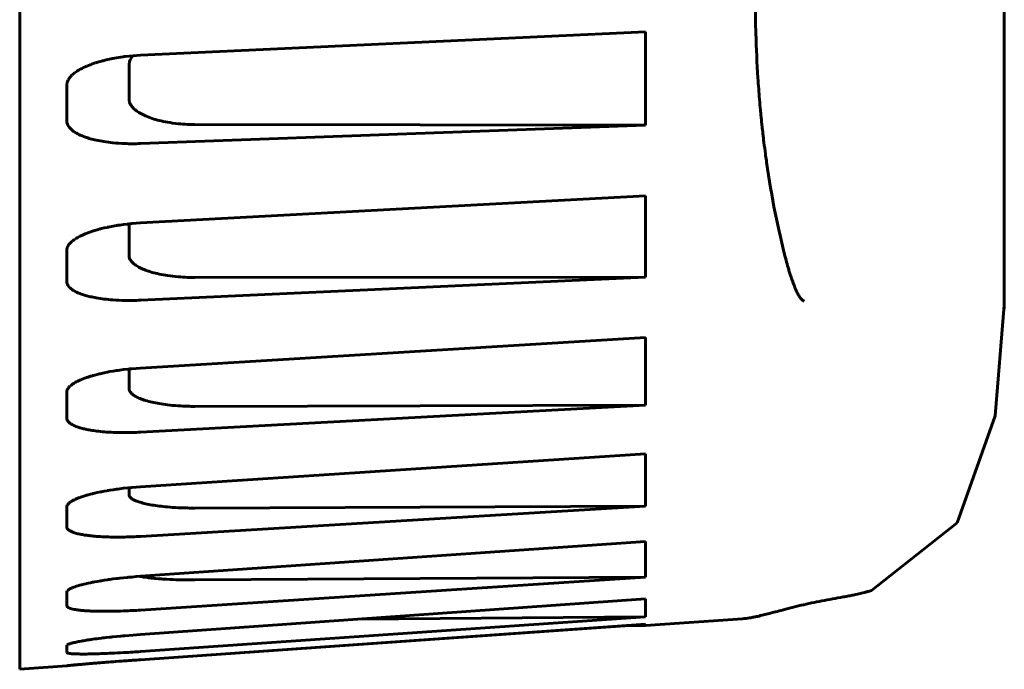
# Model space of a CAD drawing. Header units: millimetres. Extents: x 0 to 594, y 0 to 420.
# Tile 16 of 24: x 354.98 to 359.48, y 256.82 to 259.79. Entities that reach past the tile are written whole.
import ezdxf

# ---------------------------------------------------------------- set-up
doc = ezdxf.new("R2010")
doc.units = ezdxf.units.MM
doc.linetypes.add('K5LT_BASIC', pattern=[0])
doc.layers.add('Системный слой', color=7, linetype='Continuous')

# ---------------------------------------------------------------- blocks, each defined once
blk = doc.blocks.new('U4')
at = {"layer": 'Системный слой', "color": 150, "linetype": 'K5LT_BASIC', "lineweight": 60, "true_color": 0x0080ff}
for p, q in [((355.3712, 259.6074), (355.3616, 259.605)), ((355.3869, 259.6109), (355.3712, 259.6074)), ((355.3949, 259.6125), (355.3869, 259.6109)), ((355.399, 259.6133), (355.3949, 259.6125)), ((355.401, 259.6137), (355.399, 259.6133)), ((355.4021, 259.6139), (355.401, 259.6137)), ((355.4179, 259.6168), (355.4021, 259.6139)), ((355.4379, 259.62), (355.4179, 259.6168)), ((355.4483, 259.6214), (355.4379, 259.62)), ((355.4536, 259.6221), (355.4483, 259.6214)), ((355.4562, 259.6225), (355.4536, 259.6221)), ((355.4575, 259.6226), (355.4562, 259.6225)), ((355.528, 259.6285), (355.4575, 259.6226)), ((355.2499, 259.5628), (355.2451, 259.5601)), ((355.2566, 259.5666), (355.2499, 259.5628)), ((355.26, 259.5684), (355.2566, 259.5666)), ((355.2618, 259.5693), (355.26, 259.5684)), ((355.2627, 259.5697), (355.2618, 259.5693)), ((355.2631, 259.5699), (355.2627, 259.5697)), ((355.2682, 259.5724), (355.2631, 259.5699)), ((355.2756, 259.5759), (355.2682, 259.5724)), ((355.2794, 259.5776), (355.2756, 259.5759)), ((355.2813, 259.5784), (355.2794, 259.5776)), ((355.2822, 259.5788), (355.2813, 259.5784)), ((355.2827, 259.579), (355.2822, 259.5788)), ((355.2904, 259.5822), (355.2827, 259.579)), ((355.2975, 259.585), (355.2904, 259.5822)), ((355.3011, 259.5864), (355.2975, 259.585)), ((355.3029, 259.5871), (355.3011, 259.5864)), ((355.3038, 259.5874), (355.3029, 259.5871)), ((355.3043, 259.5876), (355.3038, 259.5874)), ((355.3204, 259.5932), (355.3043, 259.5876)), ((355.3222, 259.5937), (355.3204, 259.5932)), ((355.326, 259.595), (355.3222, 259.5937)), ((355.3279, 259.5956), (355.326, 259.595)), ((355.3288, 259.5959), (355.3279, 259.5956)), ((355.3293, 259.596), (355.3288, 259.5959)), ((355.3375, 259.5985), (355.3293, 259.596)), ((355.3497, 259.6019), (355.3375, 259.5985)), ((355.356, 259.6036), (355.3497, 259.6019)), ((355.3592, 259.6044), (355.356, 259.6036)), ((355.3608, 259.6048), (355.3592, 259.6044)), ((355.3616, 259.605), (355.3608, 259.6048)), ((355.1977, 259.5155), (355.1974, 259.515)), ((355.1978, 259.5157), (355.1977, 259.5155)), ((355.1993, 259.5184), (355.1978, 259.5157)), ((355.202, 259.5226), (355.1993, 259.5184)), ((355.2034, 259.5246), (355.202, 259.5226)), ((355.2042, 259.5256), (355.2034, 259.5246)), ((355.2046, 259.5262), (355.2042, 259.5256)), ((355.2048, 259.5264), (355.2046, 259.5262)), ((355.2076, 259.5298), (355.2048, 259.5264)), ((355.2115, 259.5341), (355.2076, 259.5298)), ((355.2135, 259.5362), (355.2115, 259.5341)), ((355.2146, 259.5373), (355.2135, 259.5362)), ((355.2152, 259.5378), (355.2146, 259.5373)), ((355.2154, 259.538), (355.2152, 259.5378)), ((355.2192, 259.5414), (355.2154, 259.538)), ((355.2241, 259.5455), (355.2192, 259.5414)), ((355.2267, 259.5476), (355.2241, 259.5455)), ((355.228, 259.5486), (355.2267, 259.5476)), ((355.2287, 259.5491), (355.228, 259.5486)), ((355.229, 259.5493), (355.2287, 259.5491)), ((355.2335, 259.5526), (355.229, 259.5493)), ((355.2394, 259.5565), (355.2335, 259.5526)), ((355.2424, 259.5584), (355.2394, 259.5565)), ((355.244, 259.5593), (355.2424, 259.5584)), ((355.2447, 259.5598), (355.244, 259.5593)), ((355.2451, 259.5601), (355.2447, 259.5598)), ((355.1916, 259.4951), (355.1915, 259.4929)), ((355.1915, 259.4929), (355.1915, 259.4923)), ((355.1917, 259.4963), (355.1916, 259.4951)), ((355.1918, 259.4969), (355.1917, 259.4963)), ((355.1919, 259.4983), (355.1918, 259.4974)), ((355.1918, 259.4974), (355.1918, 259.4972)), ((355.1918, 259.4972), (355.1918, 259.4969)), ((355.1925, 259.5017), (355.1919, 259.4983)), ((355.1929, 259.5034), (355.1925, 259.5017)), ((355.1931, 259.5042), (355.1929, 259.5034)), ((355.1932, 259.5046), (355.1931, 259.5042)), ((355.1933, 259.5049), (355.1932, 259.5046)), ((355.1944, 259.5081), (355.1933, 259.5049)), ((355.196, 259.512), (355.1944, 259.5081)), ((355.1969, 259.514), (355.196, 259.512)), ((355.1974, 259.515), (355.1969, 259.514))]:
    blk.add_line(p, q, dxfattribs=at)
blk = doc.blocks.new('U7')
at = {"layer": 'Системный слой', "color": 150, "linetype": 'K5LT_BASIC', "lineweight": 60, "true_color": 0x0080ff}
for p, q in [((355.2993, 258.1626), (355.3088, 258.1654)), ((355.3088, 258.1654), (355.3094, 258.1656)), ((355.3094, 258.1656), (355.3108, 258.166)), ((355.3108, 258.166), (355.3136, 258.1667)), ((355.3136, 258.1667), (355.3192, 258.1683)), ((355.3192, 258.1683), (355.3307, 258.1713)), ((355.3307, 258.1713), (355.3387, 258.1733)), ((355.3387, 258.1733), (355.3394, 258.1735)), ((355.3394, 258.1735), (355.3409, 258.1738)), ((355.3409, 258.1738), (355.3439, 258.1745)), ((355.3439, 258.1745), (355.35, 258.1759)), ((355.35, 258.1759), (355.3625, 258.1787)), ((355.3625, 258.1787), (355.3753, 258.1813)), ((355.3753, 258.1813), (355.3762, 258.1815)), ((355.3762, 258.1815), (355.3779, 258.1818)), ((355.3779, 258.1818), (355.3815, 258.1825)), ((355.3815, 258.1825), (355.3887, 258.1838)), ((355.3887, 258.1838), (355.4034, 258.1864)), ((355.4034, 258.1864), (355.4181, 258.1887)), ((355.4181, 258.1887), (355.4191, 258.1889)), ((355.4191, 258.1889), (355.4212, 258.1892)), ((355.4212, 258.1892), (355.4253, 258.1898)), ((355.4253, 258.1898), (355.4338, 258.191)), ((355.4338, 258.191), (355.4512, 258.1933)), ((355.4512, 258.1933), (355.4697, 258.1954)), ((355.4697, 258.1954), (355.4709, 258.1956)), ((355.4709, 258.1956), (355.4733, 258.1958)), ((355.4733, 258.1958), (355.4782, 258.1963)), ((355.4782, 258.1963), (355.4881, 258.1972)), ((355.4881, 258.1972), (355.5083, 258.1989)), ((355.5083, 258.1989), (355.528, 258.2003)), ((355.2087, 258.1198), (355.2122, 258.1226)), ((355.2122, 258.1226), (355.2155, 258.1251)), ((355.2155, 258.1251), (355.2157, 258.1253)), ((355.2157, 258.1253), (355.2163, 258.1257)), ((355.2163, 258.1257), (355.2174, 258.1264)), ((355.2174, 258.1264), (355.2196, 258.1279)), ((355.2196, 258.1279), (355.2243, 258.1309)), ((355.2243, 258.1309), (355.2291, 258.1338)), ((355.2291, 258.1338), (355.2295, 258.134)), ((355.2295, 258.134), (355.2302, 258.1344)), ((355.2302, 258.1344), (355.2317, 258.1353)), ((355.2317, 258.1353), (355.2348, 258.1369)), ((355.2348, 258.1369), (355.2412, 258.1402)), ((355.2412, 258.1402), (355.248, 258.1434)), ((355.248, 258.1434), (355.2513, 258.1449)), ((355.2513, 258.1449), (355.2517, 258.1451)), ((355.2517, 258.1451), (355.2524, 258.1454)), ((355.2524, 258.1454), (355.2537, 258.146)), ((355.2537, 258.146), (355.2565, 258.1472)), ((355.2565, 258.1472), (355.2622, 258.1495)), ((355.2622, 258.1495), (355.2741, 258.1541)), ((355.2741, 258.1541), (355.2785, 258.1557)), ((355.2785, 258.1557), (355.2792, 258.1559)), ((355.2792, 258.1559), (355.2805, 258.1564)), ((355.2805, 258.1564), (355.2831, 258.1573)), ((355.2831, 258.1573), (355.2884, 258.1591)), ((355.2884, 258.1591), (355.2993, 258.1626)), ((355.1915, 258.0907), (355.1919, 258.0946)), ((355.1919, 258.0946), (355.1935, 258.1005)), ((355.1935, 258.1006), (355.1936, 258.1008)), ((355.1935, 258.1005), (355.1935, 258.1006)), ((355.1936, 258.1008), (355.1938, 258.1012)), ((355.1938, 258.1012), (355.1942, 258.1021)), ((355.1942, 258.1021), (355.195, 258.1037)), ((355.195, 258.1037), (355.1971, 258.1071)), ((355.1971, 258.1071), (355.1988, 258.1095)), ((355.1988, 258.1095), (355.199, 258.1097)), ((355.199, 258.1097), (355.1993, 258.1101)), ((355.1993, 258.1101), (355.1999, 258.1108)), ((355.1999, 258.1108), (355.2011, 258.1124)), ((355.2011, 258.1124), (355.204, 258.1154)), ((355.204, 258.1154), (355.2058, 258.1171)), ((355.2058, 258.1171), (355.206, 258.1173)), ((355.206, 258.1173), (355.2063, 258.1177)), ((355.2063, 258.1177), (355.2071, 258.1184)), ((355.2071, 258.1184), (355.2087, 258.1198))]:
    blk.add_line(p, q, dxfattribs=at)
blk = doc.blocks.new('U9')
at = {"layer": 'Системный слой', "color": 150, "linetype": 'K5LT_BASIC', "lineweight": 60, "true_color": 0x0080ff}
for p, q in [((355.4763, 258.8551), (355.4761, 258.8528)), ((355.4761, 258.8528), (355.4761, 258.8515)), ((355.4764, 258.8566), (355.4763, 258.8551)), ((355.4765, 258.8573), (355.4764, 258.8566)), ((355.4766, 258.8577), (355.4765, 258.8573)), ((355.4767, 258.8581), (355.4766, 258.858)), ((355.4766, 258.858), (355.4766, 258.858)), ((355.4766, 258.858), (355.4766, 258.858)), ((355.4766, 258.858), (355.4766, 258.858)), ((355.4766, 258.858), (355.4766, 258.858)), ((355.4766, 258.858), (355.4766, 258.8579)), ((355.4766, 258.8579), (355.4766, 258.8579)), ((355.4766, 258.8579), (355.4766, 258.8577)), ((355.4767, 258.8585), (355.4767, 258.8582)), ((355.4767, 258.8582), (355.4767, 258.8581)), ((355.4767, 258.8581), (355.4767, 258.8581))]:
    blk.add_line(p, q, dxfattribs=at)
blk = doc.blocks.new('U12')
at = {"layer": 'Системный слой', "color": 150, "linetype": 'K5LT_BASIC', "lineweight": 60, "true_color": 0x0080ff}
for p, q in [((355.4134, 256.86), (355.4306, 256.8613)), ((355.4306, 256.8613), (355.4505, 256.8628)), ((355.4505, 256.8628), (355.4516, 256.8629)), ((355.4516, 256.8629), (355.4538, 256.8631)), ((355.4538, 256.8631), (355.4581, 256.8634)), ((355.4581, 256.8634), (355.4669, 256.8641)), ((355.4669, 256.8641), (355.4849, 256.8654)), ((355.4849, 256.8654), (355.4938, 256.866)), ((355.4938, 256.866), (355.4947, 256.8661)), ((355.4947, 256.8661), (355.4965, 256.8662)), ((355.4965, 256.8662), (355.5001, 256.8665)), ((355.5001, 256.8665), (355.5074, 256.867)), ((355.5074, 256.867), (355.5222, 256.868)), ((355.5222, 256.868), (355.528, 256.8684)), ((355.1937, 256.8412), (355.1951, 256.8414)), ((355.1951, 256.8414), (355.1952, 256.8414)), ((355.1952, 256.8414), (355.1954, 256.8414)), ((355.1954, 256.8414), (355.1958, 256.8414)), ((355.1958, 256.8414), (355.1965, 256.8415)), ((355.1965, 256.8415), (355.1983, 256.8417)), ((355.1983, 256.8417), (355.2026, 256.8422)), ((355.2026, 256.8422), (355.2034, 256.8423)), ((355.2034, 256.8423), (355.2036, 256.8423)), ((355.2036, 256.8423), (355.2041, 256.8424)), ((355.2041, 256.8424), (355.2049, 256.8425)), ((355.2049, 256.8425), (355.2068, 256.8427)), ((355.2068, 256.8427), (355.2108, 256.8431)), ((355.2108, 256.8431), (355.2132, 256.8433)), ((355.2132, 256.8433), (355.2135, 256.8433)), ((355.2135, 256.8433), (355.214, 256.8434)), ((355.214, 256.8434), (355.2151, 256.8435)), ((355.2151, 256.8435), (355.2173, 256.8437)), ((355.2173, 256.8437), (355.222, 256.8441)), ((355.222, 256.8441), (355.2266, 256.8446)), ((355.2266, 256.8446), (355.227, 256.8446)), ((355.227, 256.8446), (355.2277, 256.8447)), ((355.2277, 256.8447), (355.2292, 256.8448)), ((355.2292, 256.8448), (355.2323, 256.8451)), ((355.2323, 256.8451), (355.2388, 256.8457)), ((355.2388, 256.8457), (355.2467, 256.8464)), ((355.2467, 256.8464), (355.2472, 256.8465)), ((355.2472, 256.8465), (355.2482, 256.8466)), ((355.2482, 256.8466), (355.2501, 256.8467)), ((355.2501, 256.8467), (355.2542, 256.8471)), ((355.2542, 256.8471), (355.2626, 256.8478)), ((355.2626, 256.8478), (355.2701, 256.8485)), ((355.2701, 256.8485), (355.2707, 256.8485)), ((355.2707, 256.8485), (355.2718, 256.8486)), ((355.2718, 256.8486), (355.2741, 256.8488)), ((355.2741, 256.8488), (355.2787, 256.8492)), ((355.2787, 256.8492), (355.2881, 256.85)), ((355.2881, 256.85), (355.2957, 256.8507)), ((355.2957, 256.8507), (355.2963, 256.8507)), ((355.2963, 256.8507), (355.2975, 256.8508)), ((355.2975, 256.8508), (355.2999, 256.851)), ((355.2999, 256.851), (355.3048, 256.8514)), ((355.3048, 256.8514), (355.3148, 256.8522)), ((355.3148, 256.8522), (355.3221, 256.8528)), ((355.3221, 256.8528), (355.3228, 256.8529)), ((355.3228, 256.8529), (355.3242, 256.853)), ((355.3242, 256.853), (355.3269, 256.8532)), ((355.3269, 256.8532), (355.3326, 256.8537)), ((355.3326, 256.8537), (355.3442, 256.8546)), ((355.3442, 256.8546), (355.3572, 256.8557)), ((355.3572, 256.8557), (355.3581, 256.8557)), ((355.3581, 256.8557), (355.3598, 256.8559)), ((355.3598, 256.8559), (355.3632, 256.8561)), ((355.3632, 256.8561), (355.3701, 256.8567)), ((355.3701, 256.8567), (355.3842, 256.8578)), ((355.3842, 256.8578), (355.398, 256.8589)), ((355.398, 256.8589), (355.399, 256.8589)), ((355.399, 256.8589), (355.401, 256.8591)), ((355.401, 256.8591), (355.4051, 256.8594)), ((355.4051, 256.8594), (355.4134, 256.86))]:
    blk.add_line(p, q, dxfattribs=at)
blk = doc.blocks.new('U16')
at = {"layer": 'Системный слой', "color": 150, "linetype": 'K5LT_BASIC', "lineweight": 60, "true_color": 0x0080ff}
for p, q in [((359.4761, 260.0594), (359.4761, 260.0613)), ((359.4761, 258.7999), (359.4761, 258.801)), ((359.4761, 258.5281), (359.4761, 258.7281))]:
    blk.add_line(p, q, dxfattribs=at)
blk = doc.blocks.new('U31')
at = {"layer": 'Системный слой', "color": 150, "linetype": 'K5LT_BASIC', "lineweight": 60, "true_color": 0x0080ff}
for p, q in [((355.2994, 257.6243), (355.3088, 257.6267)), ((355.3088, 257.6267), (355.3094, 257.6268)), ((355.3094, 257.6268), (355.3108, 257.6272)), ((355.3108, 257.6272), (355.3136, 257.6278)), ((355.3136, 257.6278), (355.3192, 257.6291)), ((355.3192, 257.6291), (355.3307, 257.6317)), ((355.3307, 257.6317), (355.3387, 257.6334)), ((355.3387, 257.6334), (355.3394, 257.6336)), ((355.3394, 257.6336), (355.3409, 257.6339)), ((355.3409, 257.6339), (355.3439, 257.6345)), ((355.3439, 257.6345), (355.35, 257.6357)), ((355.35, 257.6357), (355.3625, 257.6381)), ((355.3625, 257.6381), (355.3753, 257.6404)), ((355.3753, 257.6404), (355.3762, 257.6405)), ((355.3762, 257.6405), (355.3779, 257.6408)), ((355.3779, 257.6408), (355.3815, 257.6414)), ((355.3815, 257.6414), (355.3887, 257.6426)), ((355.3887, 257.6426), (355.4035, 257.6449)), ((355.4035, 257.6449), (355.4181, 257.647)), ((355.4181, 257.647), (355.4191, 257.6472)), ((355.4191, 257.6472), (355.4212, 257.6474)), ((355.4212, 257.6474), (355.4253, 257.648)), ((355.4253, 257.648), (355.4338, 257.6491)), ((355.4338, 257.6491), (355.4512, 257.6512)), ((355.4512, 257.6512), (355.4697, 257.6532)), ((355.4697, 257.6532), (355.4709, 257.6533)), ((355.4709, 257.6533), (355.4733, 257.6536)), ((355.4733, 257.6536), (355.4782, 257.6541)), ((355.4782, 257.6541), (355.4881, 257.655)), ((355.4881, 257.655), (355.5084, 257.6567)), ((355.5084, 257.6567), (355.528, 257.6581)), ((355.1971, 257.579), (355.1988, 257.5809)), ((355.1988, 257.5809), (355.199, 257.581)), ((355.199, 257.581), (355.1993, 257.5813)), ((355.1993, 257.5813), (355.1999, 257.5819)), ((355.1999, 257.5819), (355.2011, 257.5831)), ((355.2011, 257.5831), (355.204, 257.5856)), ((355.204, 257.5856), (355.2058, 257.587)), ((355.2058, 257.587), (355.206, 257.5871)), ((355.206, 257.5871), (355.2063, 257.5874)), ((355.2063, 257.5874), (355.2071, 257.588)), ((355.2071, 257.588), (355.2088, 257.5891)), ((355.2088, 257.5891), (355.2122, 257.5914)), ((355.2122, 257.5914), (355.2154, 257.5933)), ((355.2154, 257.5933), (355.2157, 257.5935)), ((355.2157, 257.5935), (355.2161, 257.5937)), ((355.2161, 257.5937), (355.217, 257.5942)), ((355.217, 257.5942), (355.2188, 257.5952)), ((355.2188, 257.5952), (355.2225, 257.5972)), ((355.2225, 257.5972), (355.2233, 257.5976)), ((355.2233, 257.5976), (355.2292, 257.6005)), ((355.2292, 257.6005), (355.2295, 257.6006)), ((355.2295, 257.6006), (355.2301, 257.6009)), ((355.2301, 257.6009), (355.2313, 257.6014)), ((355.2313, 257.6014), (355.2338, 257.6025)), ((355.2338, 257.6025), (355.239, 257.6048)), ((355.239, 257.6048), (355.25, 257.6091)), ((355.25, 257.6091), (355.2513, 257.6096)), ((355.2513, 257.6096), (355.2519, 257.6098)), ((355.2519, 257.6098), (355.253, 257.6102)), ((355.253, 257.6102), (355.2552, 257.611)), ((355.2552, 257.611), (355.2598, 257.6126)), ((355.2598, 257.6126), (355.2693, 257.6157)), ((355.2693, 257.6157), (355.2785, 257.6185)), ((355.2785, 257.6185), (355.2792, 257.6187)), ((355.2792, 257.6187), (355.2805, 257.6191)), ((355.2805, 257.6191), (355.2831, 257.6198)), ((355.2831, 257.6198), (355.2884, 257.6214)), ((355.2884, 257.6214), (355.2994, 257.6243)), ((355.1915, 257.5661), (355.1919, 257.5691)), ((355.1919, 257.5691), (355.1935, 257.5737)), ((355.1935, 257.5738), (355.1936, 257.574)), ((355.1935, 257.5737), (355.1935, 257.5738)), ((355.1936, 257.574), (355.1938, 257.5743)), ((355.1938, 257.5743), (355.1942, 257.575)), ((355.1942, 257.575), (355.195, 257.5763)), ((355.195, 257.5763), (355.1971, 257.579))]:
    blk.add_line(p, q, dxfattribs=at)
blk = doc.blocks.new('U38')
at = {"layer": 'Системный слой', "color": 150, "linetype": 'K5LT_BASIC', "lineweight": 60, "true_color": 0x0080ff}
for p, q in [((359.4761, 258.7999), (359.4761, 258.7305)), ((359.4761, 258.5271), (359.4761, 258.4876))]:
    blk.add_line(p, q, dxfattribs=at)
blk = doc.blocks.new('U40')
at = {"layer": 'Системный слой', "color": 150, "linetype": 'K5LT_BASIC', "lineweight": 60, "true_color": 0x0080ff}
for p, q in [((355.2424, 256.9507), (355.2394, 256.9501)), ((355.244, 256.951), (355.2424, 256.9507)), ((355.2447, 256.9512), (355.244, 256.951)), ((355.2451, 256.9512), (355.2447, 256.9512)), ((355.2498, 256.9521), (355.2451, 256.9512)), ((355.2565, 256.9534), (355.2498, 256.9521)), ((355.26, 256.954), (355.2565, 256.9534)), ((355.2618, 256.9543), (355.26, 256.954)), ((355.2627, 256.9545), (355.2618, 256.9543)), ((355.2631, 256.9546), (355.2627, 256.9545)), ((355.268, 256.9554), (355.2631, 256.9546)), ((355.2755, 256.9566), (355.268, 256.9554)), ((355.2793, 256.9572), (355.2755, 256.9566)), ((355.2812, 256.9575), (355.2793, 256.9572)), ((355.2822, 256.9577), (355.2812, 256.9575)), ((355.2827, 256.9578), (355.2822, 256.9577)), ((355.2877, 256.9586), (355.2827, 256.9578)), ((355.2962, 256.9598), (355.2877, 256.9586)), ((355.3005, 256.9605), (355.2962, 256.9598)), ((355.3026, 256.9608), (355.3005, 256.9605)), ((355.3037, 256.9609), (355.3026, 256.9608)), ((355.3043, 256.961), (355.3037, 256.9609)), ((355.3096, 256.9618), (355.3043, 256.961)), ((355.3195, 256.9632), (355.3096, 256.9618)), ((355.3246, 256.9638), (355.3195, 256.9632)), ((355.3272, 256.9642), (355.3246, 256.9638)), ((355.3285, 256.9643), (355.3272, 256.9642)), ((355.3292, 256.9644), (355.3285, 256.9643)), ((355.3374, 256.9655), (355.3292, 256.9644)), ((355.3497, 256.967), (355.3374, 256.9655)), ((355.356, 256.9678), (355.3497, 256.967)), ((355.3592, 256.9682), (355.356, 256.9678)), ((355.3608, 256.9684), (355.3592, 256.9682)), ((355.3616, 256.9685), (355.3608, 256.9684)), ((355.3712, 256.9696), (355.3616, 256.9685)), ((355.3868, 256.9713), (355.3712, 256.9696)), ((355.3949, 256.9722), (355.3868, 256.9713)), ((355.399, 256.9726), (355.3949, 256.9722)), ((355.401, 256.9728), (355.399, 256.9726)), ((355.4021, 256.9729), (355.401, 256.9728)), ((355.4178, 256.9746), (355.4021, 256.9729)), ((355.4379, 256.9765), (355.4178, 256.9746)), ((355.4483, 256.9775), (355.4379, 256.9765)), ((355.4535, 256.9779), (355.4483, 256.9775)), ((355.4562, 256.9782), (355.4535, 256.9779)), ((355.4575, 256.9783), (355.4562, 256.9782)), ((355.528, 256.9839), (355.4575, 256.9783)), ((355.1916, 256.9339), (355.1915, 256.9335)), ((355.1915, 256.9335), (355.1915, 256.9333)), ((355.1917, 256.9342), (355.1916, 256.9339)), ((355.1918, 256.9343), (355.1917, 256.9342)), ((355.1921, 256.9349), (355.1918, 256.9344)), ((355.1918, 256.9344), (355.1918, 256.9343)), ((355.1918, 256.9343), (355.1918, 256.9343)), ((355.1927, 256.9355), (355.1921, 256.9349)), ((355.193, 256.9358), (355.1927, 256.9355)), ((355.1932, 256.9359), (355.193, 256.9358)), ((355.1933, 256.936), (355.1932, 256.9359)), ((355.1954, 256.9375), (355.1933, 256.9361)), ((355.1933, 256.9361), (355.1933, 256.936)), ((355.1964, 256.938), (355.1954, 256.9375)), ((355.1971, 256.9384), (355.1964, 256.938)), ((355.1975, 256.9385), (355.1971, 256.9384)), ((355.1977, 256.9386), (355.1975, 256.9385)), ((355.1978, 256.9387), (355.1977, 256.9386)), ((355.1993, 256.9393), (355.1978, 256.9387)), ((355.202, 256.9404), (355.1993, 256.9393)), ((355.2034, 256.9409), (355.202, 256.9404)), ((355.2042, 256.9412), (355.2034, 256.9409)), ((355.2046, 256.9413), (355.2042, 256.9412)), ((355.2048, 256.9414), (355.2046, 256.9413)), ((355.2076, 256.9423), (355.2048, 256.9414)), ((355.2115, 256.9435), (355.2076, 256.9423)), ((355.2135, 256.9441), (355.2115, 256.9435)), ((355.2146, 256.9444), (355.2135, 256.9441)), ((355.2152, 256.9445), (355.2146, 256.9444)), ((355.2154, 256.9446), (355.2152, 256.9445)), ((355.2191, 256.9455), (355.2154, 256.9446)), ((355.2241, 256.9468), (355.2191, 256.9455)), ((355.2267, 256.9474), (355.2241, 256.9468)), ((355.228, 256.9477), (355.2267, 256.9474)), ((355.2287, 256.9478), (355.228, 256.9477)), ((355.229, 256.9479), (355.2287, 256.9478)), ((355.2335, 256.9489), (355.229, 256.9479)), ((355.2394, 256.9501), (355.2335, 256.9489))]:
    blk.add_line(p, q, dxfattribs=at)
blk = doc.blocks.new('U41')
at = {"layer": 'Системный слой', "color": 150, "linetype": 'K5LT_BASIC', "lineweight": 60, "true_color": 0x0080ff}
for p, q in [((358.2792, 257.0558), (357.8356, 257.0248)), ((355.1915, 256.8399), (354.9761, 256.8248))]:
    blk.add_line(p, q, dxfattribs=at)
blk = doc.blocks.new('U47')
at = {"layer": 'Системный слой', "color": 150, "linetype": 'K5LT_BASIC', "lineweight": 60, "true_color": 0x0080ff}
for p, q in [((355.5261, 257.2491), (355.5259, 257.2491)), ((355.5259, 257.2491), (355.5259, 257.2491)), ((355.5262, 257.2491), (355.5261, 257.2491)), ((355.5262, 257.249), (355.5262, 257.2491)), ((355.5262, 257.2491), (355.5262, 257.2491)), ((355.5263, 257.249), (355.5262, 257.249)), ((355.5307, 257.2482), (355.5263, 257.249)), ((355.5263, 257.249), (355.5263, 257.249)), ((355.538, 257.2469), (355.5307, 257.2482)), ((355.5418, 257.2462), (355.538, 257.2469)), ((355.5437, 257.2459), (355.5418, 257.2462)), ((355.5447, 257.2458), (355.5437, 257.2459)), ((355.5452, 257.2457), (355.5447, 257.2458)), ((355.5506, 257.2449), (355.5452, 257.2457)), ((355.5598, 257.2435), (355.5506, 257.2449)), ((355.5646, 257.2429), (355.5598, 257.2435)), ((355.567, 257.2426), (355.5646, 257.2429)), ((355.5682, 257.2425), (355.567, 257.2426)), ((355.5688, 257.2424), (355.5682, 257.2425)), ((355.5765, 257.2415), (355.5688, 257.2424)), ((355.5879, 257.2403), (355.5765, 257.2415)), ((355.5937, 257.2397), (355.5879, 257.2403)), ((355.5967, 257.2394), (355.5937, 257.2397)), ((355.5982, 257.2393), (355.5967, 257.2394)), ((355.599, 257.2392), (355.5982, 257.2393)), ((355.6111, 257.2381), (355.599, 257.2392)), ((355.6241, 257.2371), (355.6111, 257.2381)), ((355.6308, 257.2367), (355.6241, 257.2371)), ((355.6342, 257.2364), (355.6308, 257.2367)), ((355.6359, 257.2363), (355.6342, 257.2364)), ((355.6368, 257.2363), (355.6359, 257.2363)), ((355.6486, 257.2356), (355.6368, 257.2363)), ((355.6629, 257.2348), (355.6486, 257.2356)), ((355.6703, 257.2345), (355.6629, 257.2348)), ((355.674, 257.2343), (355.6703, 257.2345)), ((355.6759, 257.2342), (355.674, 257.2343)), ((355.6769, 257.2342), (355.6759, 257.2342)), ((355.6901, 257.2337), (355.6769, 257.2342)), ((355.7066, 257.2333), (355.6901, 257.2337)), ((355.7151, 257.2331), (355.7066, 257.2333)), ((355.7193, 257.233), (355.7151, 257.2331)), ((355.7215, 257.2329), (355.7193, 257.233)), ((355.7226, 257.2329), (355.7215, 257.2329)), ((355.7764, 257.2326), (355.7226, 257.2329))]:
    blk.add_line(p, q, dxfattribs=at)
blk = doc.blocks.new('U49')
at = {"layer": 'Системный слой', "color": 150, "linetype": 'K5LT_BASIC', "lineweight": 60, "true_color": 0x0080ff}
for p, q in [((355.4781, 259.5992), (355.4813, 259.6081)), ((355.4813, 259.6081), (355.4815, 259.6086)), ((355.4815, 259.6086), (355.482, 259.6095)), ((355.482, 259.6095), (355.4829, 259.6112)), ((355.4829, 259.6112), (355.4849, 259.6147)), ((355.4849, 259.6147), (355.4897, 259.6216)), ((355.4897, 259.6216), (355.4935, 259.6262)), ((355.4761, 259.5856), (355.4781, 259.5992))]:
    blk.add_line(p, q, dxfattribs=at)
blk = doc.blocks.new('U51')
at = {"layer": 'Системный слой', "color": 150, "linetype": 'K5LT_BASIC', "lineweight": 60, "true_color": 0x0080ff}
for p, q in [((355.2884, 257.2179), (355.2994, 257.2202)), ((355.2994, 257.2202), (355.3088, 257.2221)), ((355.3088, 257.2221), (355.3094, 257.2222)), ((355.3094, 257.2222), (355.3108, 257.2225)), ((355.3108, 257.2225), (355.3136, 257.223)), ((355.3136, 257.223), (355.3192, 257.2241)), ((355.3192, 257.2241), (355.3307, 257.2262)), ((355.3307, 257.2262), (355.3387, 257.2276)), ((355.3387, 257.2276), (355.3394, 257.2277)), ((355.3394, 257.2277), (355.3409, 257.2279)), ((355.3409, 257.2279), (355.3439, 257.2284)), ((355.3439, 257.2284), (355.35, 257.2294)), ((355.35, 257.2294), (355.3625, 257.2314)), ((355.3625, 257.2314), (355.3753, 257.2333)), ((355.3753, 257.2333), (355.3762, 257.2334)), ((355.3762, 257.2334), (355.3779, 257.2337)), ((355.3779, 257.2337), (355.3815, 257.2342)), ((355.3815, 257.2342), (355.3887, 257.2352)), ((355.3887, 257.2352), (355.4035, 257.2371)), ((355.4035, 257.2371), (355.4181, 257.2389)), ((355.4181, 257.2389), (355.4191, 257.2391)), ((355.4191, 257.2391), (355.4212, 257.2393)), ((355.4212, 257.2393), (355.4253, 257.2398)), ((355.4253, 257.2398), (355.4338, 257.2408)), ((355.4338, 257.2408), (355.4512, 257.2427)), ((355.4512, 257.2427), (355.4697, 257.2445)), ((355.4697, 257.2445), (355.4709, 257.2446)), ((355.4709, 257.2446), (355.4733, 257.2448)), ((355.4733, 257.2448), (355.4782, 257.2453)), ((355.4782, 257.2453), (355.4881, 257.2461)), ((355.4881, 257.2461), (355.5084, 257.2478)), ((355.5084, 257.2478), (355.528, 257.2493)), ((355.1915, 257.1771), (355.1919, 257.1792)), ((355.1919, 257.1792), (355.1935, 257.1824)), ((355.1935, 257.1825), (355.1936, 257.1826)), ((355.1935, 257.1824), (355.1935, 257.1825)), ((355.1936, 257.1826), (355.1938, 257.1828)), ((355.1938, 257.1828), (355.1942, 257.1833)), ((355.1942, 257.1833), (355.195, 257.1842)), ((355.195, 257.1842), (355.1971, 257.1861)), ((355.1971, 257.1861), (355.1988, 257.1875)), ((355.1988, 257.1875), (355.199, 257.1876)), ((355.199, 257.1876), (355.1993, 257.1878)), ((355.1993, 257.1878), (355.1999, 257.1883)), ((355.1999, 257.1883), (355.2011, 257.1891)), ((355.2011, 257.1891), (355.204, 257.1909)), ((355.204, 257.1909), (355.2057, 257.1919)), ((355.2057, 257.1919), (355.2058, 257.1919)), ((355.2058, 257.1919), (355.2059, 257.192)), ((355.2059, 257.192), (355.2155, 257.1966)), ((355.2059, 257.192), (355.2059, 257.192)), ((355.2155, 257.1966), (355.2157, 257.1967)), ((355.2157, 257.1967), (355.2163, 257.1969)), ((355.2163, 257.1969), (355.2173, 257.1974)), ((355.2173, 257.1974), (355.2195, 257.1983)), ((355.2195, 257.1983), (355.2241, 257.2001)), ((355.2241, 257.2001), (355.2292, 257.2019)), ((355.2292, 257.2019), (355.2296, 257.202)), ((355.2296, 257.202), (355.2303, 257.2023)), ((355.2303, 257.2023), (355.2319, 257.2028)), ((355.2319, 257.2028), (355.2352, 257.2039)), ((355.2352, 257.2039), (355.2421, 257.2061)), ((355.2421, 257.2061), (355.2513, 257.2088)), ((355.2513, 257.2088), (355.2519, 257.2089)), ((355.2519, 257.2089), (355.253, 257.2092)), ((355.253, 257.2092), (355.2552, 257.2099)), ((355.2552, 257.2099), (355.2598, 257.2111)), ((355.2598, 257.2111), (355.2693, 257.2135)), ((355.2693, 257.2135), (355.2785, 257.2157)), ((355.2785, 257.2157), (355.2792, 257.2158)), ((355.2792, 257.2158), (355.2805, 257.2161)), ((355.2805, 257.2161), (355.2831, 257.2167)), ((355.2831, 257.2167), (355.2884, 257.2179))]:
    blk.add_line(p, q, dxfattribs=at)
blk = doc.blocks.new('U57')
at = {"layer": 'Системный слой', "color": 150, "linetype": 'K5LT_BASIC', "lineweight": 60, "true_color": 0x0080ff}
for p, q in [((355.3624, 258.8398), (355.3753, 258.8427)), ((355.3753, 258.8427), (355.3762, 258.8429)), ((355.3762, 258.8429), (355.3779, 258.8433)), ((355.3779, 258.8433), (355.3815, 258.844)), ((355.3815, 258.844), (355.3886, 258.8455)), ((355.3886, 258.8455), (355.4034, 258.8483)), ((355.4034, 258.8483), (355.4181, 258.8508)), ((355.4181, 258.8508), (355.4191, 258.8509)), ((355.4191, 258.8509), (355.4212, 258.8513)), ((355.4212, 258.8513), (355.4253, 258.8519)), ((355.4253, 258.8519), (355.4338, 258.8532)), ((355.4338, 258.8532), (355.4512, 258.8556)), ((355.4512, 258.8556), (355.4697, 258.8578)), ((355.4697, 258.8578), (355.4709, 258.8579)), ((355.4709, 258.8579), (355.4733, 258.8582)), ((355.4733, 258.8582), (355.4782, 258.8587)), ((355.4782, 258.8587), (355.488, 258.8596)), ((355.488, 258.8596), (355.5083, 258.8613)), ((355.5083, 258.8613), (355.528, 258.8626)), ((355.2352, 258.7927), (355.2421, 258.7967)), ((355.2421, 258.7967), (355.2513, 258.8017)), ((355.2513, 258.8017), (355.2519, 258.802)), ((355.2519, 258.802), (355.253, 258.8025)), ((355.253, 258.8025), (355.2552, 258.8036)), ((355.2552, 258.8036), (355.2598, 258.8058)), ((355.2598, 258.8058), (355.2693, 258.8101)), ((355.2693, 258.8101), (355.2782, 258.8139)), ((355.2782, 258.8139), (355.2786, 258.814)), ((355.2786, 258.814), (355.2794, 258.8143)), ((355.2794, 258.8143), (355.2803, 258.8147)), ((355.2803, 258.8147), (355.3088, 258.825)), ((355.3088, 258.825), (355.3094, 258.8252)), ((355.3094, 258.8252), (355.3107, 258.8256)), ((355.3107, 258.8256), (355.3134, 258.8265)), ((355.3134, 258.8265), (355.3188, 258.8281)), ((355.3188, 258.8281), (355.3299, 258.8314)), ((355.3299, 258.8314), (355.3387, 258.8338)), ((355.3387, 258.8338), (355.3394, 258.834)), ((355.3394, 258.834), (355.3409, 258.8344)), ((355.3409, 258.8344), (355.3439, 258.8352)), ((355.3439, 258.8352), (355.35, 258.8368)), ((355.35, 258.8368), (355.3624, 258.8398)), ((355.1936, 258.7501), (355.1938, 258.7506)), ((355.1938, 258.7506), (355.1942, 258.7516)), ((355.1942, 258.7516), (355.195, 258.7536)), ((355.195, 258.7536), (355.1971, 258.7576)), ((355.1971, 258.7576), (355.1988, 258.7604)), ((355.1988, 258.7604), (355.199, 258.7606)), ((355.199, 258.7606), (355.1993, 258.7611)), ((355.1993, 258.7611), (355.1999, 258.762)), ((355.1999, 258.762), (355.2011, 258.7638)), ((355.2011, 258.7638), (355.204, 258.7673)), ((355.204, 258.7673), (355.2058, 258.7694)), ((355.2058, 258.7694), (355.206, 258.7696)), ((355.206, 258.7696), (355.2063, 258.77)), ((355.2063, 258.77), (355.2071, 258.7709)), ((355.2071, 258.7709), (355.2087, 258.7725)), ((355.2087, 258.7725), (355.2122, 258.7758)), ((355.2122, 258.7758), (355.2155, 258.7787)), ((355.2155, 258.7787), (355.2157, 258.7789)), ((355.2157, 258.7789), (355.2163, 258.7794)), ((355.2163, 258.7794), (355.2174, 258.7803)), ((355.2174, 258.7803), (355.2196, 258.782)), ((355.2196, 258.782), (355.2243, 258.7855)), ((355.2243, 258.7855), (355.2292, 258.7889)), ((355.2292, 258.7889), (355.2296, 258.7891)), ((355.2296, 258.7891), (355.2303, 258.7896)), ((355.2303, 258.7896), (355.2319, 258.7907)), ((355.2319, 258.7907), (355.2352, 258.7927)), ((355.1915, 258.7381), (355.1919, 258.7428)), ((355.1919, 258.7428), (355.1935, 258.7497)), ((355.1935, 258.7499), (355.1936, 258.7501)), ((355.1935, 258.7497), (355.1935, 258.7499))]:
    blk.add_line(p, q, dxfattribs=at)
blk = doc.blocks.new('U63')
at = {"layer": 'Системный слой', "color": 150, "linetype": 'K5LT_BASIC', "lineweight": 60, "true_color": 0x0080ff}
for p, q in [((359.4345, 257.9827), (359.4761, 258.4876)), ((359.2603, 257.4939), (359.4345, 257.9827)), ((358.8693, 257.1851), (359.2603, 257.4939))]:
    blk.add_line(p, q, dxfattribs=at)

msp = doc.modelspace()

# ---------------------------------------------------------------- linework, layer by layer
at = {"layer": 'Системный слой', "color": 150, "linetype": 'K5LT_BASIC', "lineweight": 60, "true_color": 0x0080ff}
for p, q in [((354.9761, 256.8248), (354.9761, 269.3248)), ((359.4761, 261.1146), (359.4761, 258.801)), ((355.528, 259.6285), (357.8356, 259.735)), ((357.8356, 259.735), (357.8356, 259.3092)), ((355.3224, 259.5938), (355.3204, 259.5932)), ((355.4761, 259.4285), (355.4761, 259.5856)), ((355.1915, 259.4923), (355.1915, 259.3288)), ((355.528, 259.2251), (357.8356, 259.3092)), ((357.8356, 259.3092), (355.7764, 259.3122)), ((357.8356, 258.9869), (355.528, 258.8626)), ((357.8356, 258.6148), (357.8356, 258.9869)), ((355.4761, 258.7141), (355.4761, 258.8515)), ((359.4761, 258.801), (359.4761, 258.7316)), ((359.4761, 258.801), (359.4761, 258.7999)), ((355.1915, 258.7381), (355.1915, 258.5952)), ((359.4761, 258.7239), (359.4761, 258.7316)), ((359.4756, 258.6713), (359.4756, 258.6715)), ((355.528, 258.5099), (357.8356, 258.6148)), ((357.8356, 258.6148), (355.7764, 258.6138)), ((359.4761, 258.4887), (359.4761, 258.5281)), ((359.4761, 258.5208), (359.4761, 258.5281)), ((359.4761, 258.4887), (359.4761, 258.4886)), ((359.4761, 258.4886), (359.4761, 258.4876)), ((357.8356, 258.3395), (355.528, 258.2003)), ((357.8356, 258.0302), (357.8356, 258.3395)), ((355.4761, 258.1072), (355.4761, 258.1961)), ((355.1915, 258.0907), (355.1915, 257.9719)), ((355.528, 257.9072), (357.8356, 258.0302)), ((357.8356, 258.0302), (355.7764, 258.0252)), ((357.8356, 257.8088), (355.528, 257.6581)), ((357.8356, 257.5699), (357.8356, 257.8088)), ((355.4761, 257.6225), (355.4761, 257.6538)), ((355.2241, 257.598), (355.2233, 257.5976)), ((355.2233, 257.5976), (355.2238, 257.5979)), ((355.1915, 257.5661), (355.1915, 257.4743)), ((355.528, 257.4317), (357.8356, 257.5699)), ((357.8356, 257.5699), (355.7764, 257.561)), ((357.8356, 257.4077), (355.528, 257.2493)), ((357.8356, 257.4077), (357.8356, 257.245)), ((357.8356, 257.245), (355.528, 257.0952)), ((355.7764, 257.2326), (357.8356, 257.245)), ((355.1915, 257.1771), (355.1915, 257.1146)), ((355.528, 256.9839), (357.8356, 257.1461)), ((357.8356, 257.1461), (357.8356, 257.0638)), ((357.8356, 257.0638), (355.528, 256.9058)), ((356.5214, 257.0537), (357.8356, 257.0638)), ((358.2792, 257.0558), (358.2789, 257.0558)), ((358.2795, 257.0558), (358.2792, 257.0558)), ((355.528, 256.8684), (357.8356, 257.0305)), ((357.7425, 257.024), (355.528, 256.8684)), ((357.8356, 257.0248), (357.7425, 257.024)), ((357.8356, 257.0305), (357.8356, 257.0248)), ((355.1915, 256.9017), (355.1915, 256.9333)), ((355.1937, 256.8412), (355.1915, 256.8399)), ((355.1915, 256.8399), (355.1915, 256.8407))]:
    msp.add_line(p, q, dxfattribs=at)
for points, knots in [([(358.4786, 258.6925), (358.4604, 258.762), (358.4438, 258.8341), (358.4141, 258.9833), (358.4009, 259.0604), (358.3881, 259.1499), (358.3867, 259.1601), (358.3853, 259.1702), (358.3853, 259.1703), (358.385, 259.1728), (358.3846, 259.1752), (358.382, 259.195), (358.3797, 259.2126), (358.3758, 259.2439), (358.3742, 259.2576), (358.3714, 259.282), (358.3702, 259.2927), (358.3682, 259.3117), (358.3673, 259.32), (358.3656, 259.3367), (358.3648, 259.3451), (358.3632, 259.3615), (358.3624, 259.3695), (358.3602, 259.3938), (358.3587, 259.41), (358.3546, 259.459), (358.3522, 259.492), (358.3457, 259.5915), (358.3426, 259.659), (358.3399, 259.7493), (358.3393, 259.771), (358.3384, 259.8227), (358.3383, 259.8529), (358.3377, 259.8934), (358.3378, 259.9042), (358.3378, 259.9149)], [0, 0, 0, 0, 4.8, 4.8, 9.6, 9.6, 10.207861, 10.207861, 10.21212, 10.21212, 10.356526, 10.356526, 11.399427, 11.399427, 12.20581, 12.20581, 12.829315, 12.829315, 13.311416, 13.311416, 13.793517, 13.793517, 14.253368, 14.253368, 15.180486, 15.180486, 17.027306, 17.027306, 20.706112, 20.706112, 21.864951, 21.864951, 23.442544, 23.442544, 24, 24, 24, 24]), ([(355.4761, 259.4285), (355.4763, 259.4235), (355.4775, 259.4139), (355.4842, 259.4006), (355.4938, 259.3883), (355.5072, 259.376), (355.5262, 259.3633), (355.5515, 259.3507), (355.5807, 259.3397), (355.6139, 259.3302), (355.6527, 259.322), (355.6959, 259.316), (355.7386, 259.3128), (355.7651, 259.3124), (355.7764, 259.3122)], [0, 0, 0, 0, 0.081692, 0.154329, 0.217913, 0.286455, 0.369652, 0.459132, 0.55505, 0.645191, 0.741415, 0.850135, 0.937493, 1, 1, 1, 1]), ([(355.528, 259.2251), (355.5026, 259.2245), (355.4583, 259.2242), (355.404, 259.2282), (355.3614, 259.2337), (355.3273, 259.2401), (355.2998, 259.2469), (355.2771, 259.254), (355.2559, 259.2622), (355.2358, 259.272), (355.2187, 259.2831), (355.2067, 259.2938), (355.1988, 259.3041), (355.1941, 259.3132), (355.1919, 259.3214), (355.1916, 259.3265), (355.1915, 259.3288)], [0, 0, 0, 0, 0.123686, 0.23044, 0.321399, 0.407459, 0.482088, 0.544146, 0.605505, 0.681143, 0.754657, 0.820214, 0.871446, 0.92185, 0.965395, 1, 1, 1, 1]), ([(355.4761, 258.7141), (355.4763, 258.7098), (355.4775, 258.7014), (355.4842, 258.6899), (355.4938, 258.6792), (355.5072, 258.6686), (355.5262, 258.6576), (355.5515, 258.6467), (355.5807, 258.6372), (355.6139, 258.6291), (355.6527, 258.6221), (355.6959, 258.6169), (355.7386, 258.6143), (355.7651, 258.6139), (355.7764, 258.6138)], [0, 0, 0, 0, 0.081692, 0.154329, 0.217913, 0.286455, 0.369652, 0.459132, 0.55505, 0.645191, 0.741415, 0.850135, 0.937493, 1, 1, 1, 1]), ([(358.5251, 258.5545), (358.5212, 258.5634), (358.5176, 258.5724), (358.5106, 258.5904), (358.5073, 258.5994), (358.5024, 258.6134), (358.5007, 258.6183), (358.4981, 258.626), (358.4972, 258.6287), (358.4953, 258.6346), (358.4943, 258.6378), (358.4915, 258.6469), (358.4897, 258.6529), (358.4847, 258.67), (358.4816, 258.6812), (358.4786, 258.6925)], [0, 0, 0, 0, 3, 3, 6, 6, 7.601927, 7.601927, 8.501118, 8.501118, 9.528798, 9.528798, 11.455668, 11.455668, 15, 15, 15, 15]), ([(355.528, 258.5099), (355.5026, 258.5091), (355.4583, 258.5082), (355.404, 258.5109), (355.3614, 258.515), (355.3273, 258.5201), (355.2998, 258.5257), (355.2771, 258.5315), (355.2559, 258.5383), (355.2358, 258.5465), (355.2187, 258.5559), (355.2067, 258.5651), (355.1988, 258.5738), (355.1941, 258.5817), (355.1919, 258.5888), (355.1916, 258.5932), (355.1915, 258.5952)], [0, 0, 0, 0, 0.123686, 0.23044, 0.321399, 0.407459, 0.482088, 0.544146, 0.605505, 0.681143, 0.754657, 0.820214, 0.871446, 0.92185, 0.965395, 1, 1, 1, 1]), ([(358.5612, 258.5054), (358.561, 258.5055), (358.5609, 258.5056), (358.5596, 258.5062), (358.5584, 258.5069), (358.5559, 258.5085), (358.5546, 258.5095), (358.5517, 258.5121), (358.55, 258.5137), (358.5463, 258.5177), (358.5443, 258.5202), (358.5402, 258.5259), (358.5383, 258.5289), (358.5336, 258.5367), (358.5308, 258.5419), (358.5276, 258.5489), (358.5271, 258.5499), (358.5261, 258.5521), (358.5256, 258.5533), (358.5251, 258.5545)], [6.349868, 6.349868, 6.349868, 6.349868, 6.586545, 6.586545, 8.225459, 8.225459, 9.816194, 9.816194, 11.469835, 11.469835, 13.145004, 13.145004, 14.55115, 14.55115, 16.361999, 16.361999, 16.665369, 16.665369, 17, 17, 17, 17]), ([(355.4761, 258.1072), (355.4763, 258.1035), (355.4775, 258.0967), (355.4842, 258.0871), (355.4938, 258.0784), (355.5072, 258.0697), (355.5262, 258.0607), (355.5515, 258.0517), (355.5807, 258.044), (355.6139, 258.0374), (355.6527, 258.0318), (355.6959, 258.0276), (355.7386, 258.0255), (355.7651, 258.0253), (355.7764, 258.0252)], [0, 0, 0, 0, 0.081692, 0.154329, 0.217913, 0.286455, 0.369652, 0.459132, 0.55505, 0.645191, 0.741415, 0.850135, 0.937493, 1, 1, 1, 1]), ([(355.528, 257.9072), (355.5032, 257.9061), (355.4598, 257.9047), (355.4061, 257.9059), (355.3635, 257.9085), (355.329, 257.9121), (355.301, 257.9162), (355.2775, 257.9207), (355.2567, 257.9258), (355.2362, 257.9323), (355.218, 257.9402), (355.2042, 257.9491), (355.1963, 257.9573), (355.193, 257.9635), (355.1918, 257.9676), (355.1916, 257.9702), (355.1915, 257.9715), (355.1915, 257.9719)], [0, 0, 0, 0, 0.120678, 0.225095, 0.31669, 0.40263, 0.478979, 0.542299, 0.605729, 0.674169, 0.756448, 0.83454, 0.900461, 0.942991, 0.972747, 0.990953, 1, 1, 1, 1]), ([(355.4761, 257.6225), (355.4763, 257.6197), (355.4775, 257.6145), (355.4842, 257.6072), (355.4938, 257.6005), (355.5072, 257.594), (355.5262, 257.5872), (355.5515, 257.5805), (355.5807, 257.5747), (355.6139, 257.5698), (355.6527, 257.5656), (355.6959, 257.5626), (355.7386, 257.5612), (355.7651, 257.5611), (355.7764, 257.561)], [0, 0, 0, 0, 0.081692, 0.154329, 0.217913, 0.286455, 0.369652, 0.459132, 0.55505, 0.645191, 0.741415, 0.850135, 0.937493, 1, 1, 1, 1]), ([(355.528, 257.4317), (355.5026, 257.4304), (355.4583, 257.4284), (355.404, 257.4283), (355.3614, 257.4296), (355.3273, 257.4316), (355.2998, 257.4342), (355.2771, 257.4371), (355.2559, 257.4406), (355.2358, 257.4451), (355.2187, 257.4504), (355.2067, 257.4558), (355.1988, 257.4611), (355.1941, 257.4659), (355.1919, 257.4703), (355.1916, 257.4731), (355.1915, 257.4743)], [0, 0, 0, 0, 0.123686, 0.23044, 0.321399, 0.407459, 0.482088, 0.544146, 0.605505, 0.681143, 0.754657, 0.820214, 0.871446, 0.92185, 0.965395, 1, 1, 1, 1]), ([(358.7401, 257.1551), (358.7484, 257.1565), (358.7568, 257.158), (358.7689, 257.1603), (358.7726, 257.161), (358.779, 257.1623), (358.7818, 257.1628), (358.7891, 257.1643), (358.7936, 257.1653), (358.8065, 257.1682), (358.815, 257.1702), (358.8322, 257.1745), (358.841, 257.1768), (358.8562, 257.1811), (358.8628, 257.183), (358.8693, 257.1851)], [0, 0, 0, 0, 2.8, 2.8, 3.999844, 3.999844, 4.912571, 4.912571, 6.373122, 6.373122, 9.111642, 9.111642, 11.911642, 11.911642, 14, 14, 14, 14]), ([(358.2795, 257.0558), (358.2905, 257.0566), (358.3015, 257.058), (358.3185, 257.0607), (358.3249, 257.0618), (358.3369, 257.0641), (358.3425, 257.0653), (358.3572, 257.0686), (358.3664, 257.0707), (358.3843, 257.0752), (358.393, 257.0774), (358.4089, 257.0815), (358.4159, 257.0834), (358.4334, 257.0879), (358.4441, 257.0908), (358.4695, 257.0974), (358.4845, 257.1012), (358.5156, 257.109), (358.5314, 257.1129), (358.5631, 257.1203), (358.5788, 257.1239), (358.6102, 257.1307), (358.6257, 257.1339), (358.6575, 257.1403), (358.6738, 257.1434), (358.7066, 257.1494), (358.723, 257.1523), (358.7401, 257.1551)], [0, 0, 0, 0, 2.259489, 2.259489, 3.617941, 3.617941, 4.823011, 4.823011, 6.707281, 6.707281, 8.372587, 8.372587, 9.609137, 9.609137, 11.320606, 11.320606, 13.413192, 13.413192, 15.29637, 15.29637, 16.924454, 16.924454, 18.360375, 18.360375, 19.727157, 19.727157, 21, 21, 21, 21]), ([(355.1915, 257.1146), (355.1917, 257.1127), (355.1935, 257.1089), (355.2021, 257.1044), (355.213, 257.1009), (355.227, 257.0978), (355.2458, 257.095), (355.2693, 257.0927), (355.2945, 257.0911), (355.3233, 257.09), (355.3567, 257.0894), (355.3987, 257.0896), (355.4444, 257.0908), (355.489, 257.0928), (355.5161, 257.0943), (355.528, 257.0952)], [0, 0, 0, 0, 0.088009, 0.159392, 0.217017, 0.279423, 0.35644, 0.433234, 0.508858, 0.580436, 0.667909, 0.758964, 0.864149, 0.942181, 1, 1, 1, 1]), ([(355.1915, 256.9017), (355.1917, 256.9008), (355.1935, 256.899), (355.2021, 256.8972), (355.213, 256.896), (355.227, 256.8951), (355.2458, 256.8946), (355.2693, 256.8945), (355.2945, 256.8947), (355.3233, 256.8954), (355.3567, 256.8965), (355.3987, 256.8983), (355.4444, 256.9006), (355.489, 256.9033), (355.5161, 256.905), (355.528, 256.9058)], [0, 0, 0, 0, 0.088009, 0.159392, 0.217017, 0.279423, 0.356441, 0.433235, 0.508859, 0.580438, 0.66791, 0.758965, 0.864151, 0.942181, 1, 1, 1, 1]), ([(355.528, 256.8684), (355.5032, 256.8665), (355.4591, 256.8636), (355.4047, 256.8594), (355.3619, 256.8561), (355.3283, 256.8534), (355.3013, 256.8512), (355.2784, 256.8492), (355.2579, 256.8474), (355.239, 256.8457), (355.2232, 256.8443), (355.2108, 256.8431), (355.2019, 256.8422), (355.1958, 256.8415), (355.1922, 256.841), (355.1916, 256.8408), (355.1915, 256.8407)], [0, 0, 0, 0, 0.120585, 0.228991, 0.321594, 0.405462, 0.476639, 0.538748, 0.603353, 0.668722, 0.734856, 0.793926, 0.850037, 0.898505, 0.949011, 1, 1, 1, 1])]:
    msp.add_open_spline(points, degree=3, knots=knots, dxfattribs=at)
for points in [[(359.4756, 258.6715), (359.4757, 258.6772), (359.4759, 258.6888), (359.476, 258.7063), (359.4761, 258.718), (359.4761, 258.7239)], [(359.4756, 258.4706), (359.4757, 258.4761), (359.4759, 258.4872), (359.476, 258.504), (359.4761, 258.5152), (359.4761, 258.5208)]]:
    msp.add_open_spline(points, degree=3, dxfattribs=at)

# ---------------------------------------------------------------- block references
at = {"layer": 'Системный слой'}
for name in ['U16', 'U4', 'U49', 'U57', 'U9', 'U38', 'U63', 'U7', 'U31', 'U51', 'U47', 'U41', 'U40', 'U12']:
    msp.add_blockref(name, (0, 0), dxfattribs=at)

doc.saveas('drawing.dxf')
